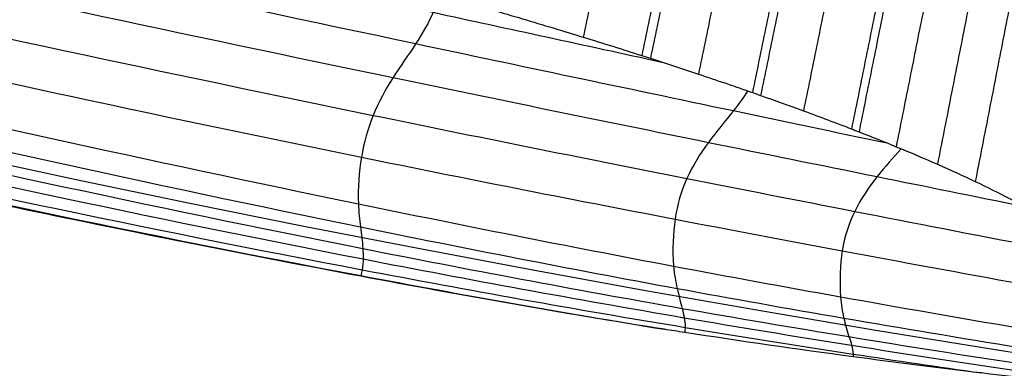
# Model space of a CAD drawing. Header units: millimetres. Extents: x -81 to 429, y -255 to 255.
# Tile 104 of 256: x 123.97 to 136.5, y -234.77 to -230.34. Entities that reach past the tile are written whole.
import ezdxf

# ---------------------------------------------------------------- set-up
doc = ezdxf.new("R2010")
doc.units = ezdxf.units.MM
doc.layers.add('Flora Ø50', color=5, linetype='Continuous', true_color=0x0000ff)

msp = doc.modelspace()

# ---------------------------------------------------------------- linework, layer by layer
at = {"layer": 'Flora Ø50'}
for centre, radius in [((174, -3.648336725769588e-14, 374.1870323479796), 254.9184936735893), ((174, -4.609934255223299e-14, 355.3252660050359), 240.8583496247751), ((174, -5.100499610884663e-14, 345.7028108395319), 240.5053572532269), ((174, -2.842170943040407e-14, 389.9999999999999), 237.4999996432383)]:
    msp.add_circle(centre, radius, dxfattribs=at)
for points, knots in [([(71.36675124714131, -213.8761589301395, 337.8721971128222), (71.88989206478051, -214.1203938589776, 337.8274931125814), (72.38794655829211, -214.3506322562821, 337.7861885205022), (73.59619354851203, -214.9049521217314, 337.6913523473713), (74.9888801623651, -215.5362638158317, 337.5923027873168), (77.61248720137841, -216.6967502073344, 337.4406620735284), (79.46309825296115, -217.4843946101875, 337.3651867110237), (83.1823680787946, -219.0366606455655, 337.2329895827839), (85.72617711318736, -220.0583091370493, 337.1706322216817), (90.87975290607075, -222.040809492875, 337.0836024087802), (93.49241573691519, -223.003150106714, 337.0608335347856), (98.77491268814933, -224.8446749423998, 337.0448687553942), (101.4382150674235, -225.7215212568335, 337.0516878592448), (106.7956421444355, -227.3745054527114, 337.0515458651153), (109.4900687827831, -228.1507357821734, 337.0445823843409), (114.8920958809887, -229.6057700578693, 337.0602063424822), (117.5930117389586, -230.2828334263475, 337.0827807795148), (122.9683744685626, -231.5486855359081, 337.1694583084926), (125.6461055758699, -232.1378890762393, 337.2316548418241), (129.5945146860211, -232.9508443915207, 337.3639279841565), (131.5679742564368, -233.3427133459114, 337.4395171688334), (134.3907556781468, -233.8618375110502, 337.5918749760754), (135.8978429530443, -234.1246739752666, 337.691546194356), (137.2090355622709, -234.3471774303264, 337.7870390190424), (137.7504990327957, -234.4374425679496, 337.8286425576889), (138.3205896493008, -234.530250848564, 337.8736874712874)], [8.294261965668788, 8.294261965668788, 8.294261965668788, 8.294261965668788, 9.958869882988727, 9.958869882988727, 12.44858735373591, 14.93830482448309, 19.91773976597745, 19.91773976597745, 29.87660964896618, 29.87660964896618, 39.83547953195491, 39.83547953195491, 49.79434941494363, 49.79434941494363, 59.75321929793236, 59.75321929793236, 69.7120891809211, 69.7120891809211, 79.67095906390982, 79.67095906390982, 84.65039400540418, 87.14011147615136, 89.62982894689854, 89.62982894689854, 91.29430448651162, 91.29430448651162, 91.29430448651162, 91.29430448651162]), ([(71.23917845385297, -214.0686500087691, 339.3671724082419), (71.74916001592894, -214.3126597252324, 339.3196274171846), (72.23676458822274, -214.5435454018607, 339.2737494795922), (73.42552497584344, -215.1012630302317, 339.1673329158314), (74.80011848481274, -215.7368355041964, 339.0538567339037), (77.40932035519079, -216.9082517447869, 338.8711672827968), (79.26753656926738, -217.7055141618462, 338.7705578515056), (83.01168188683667, -219.276809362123, 338.5903238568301), (85.58648850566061, -220.3118564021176, 338.4988740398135), (90.78083965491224, -222.3073354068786, 338.3599723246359), (93.40272791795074, -223.2692791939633, 338.3155290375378), (98.69597665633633, -225.106649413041, 338.2642995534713), (101.36068162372, -225.979556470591, 338.256914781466), (106.7141811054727, -227.6313703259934, 338.2569573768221), (109.4075451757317, -228.4116873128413, 338.2643850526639), (114.8161038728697, -229.876305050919, 338.3156844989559), (117.5244172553, -230.5589471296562, 338.3601554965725), (122.940771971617, -231.8371344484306, 338.499148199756), (125.6516670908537, -232.4327660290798, 338.5906545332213), (129.6314087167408, -233.2439622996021, 338.7710562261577), (131.6166846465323, -233.6321318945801, 338.8717643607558), (134.4340540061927, -234.1339700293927, 339.0552422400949), (135.9288118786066, -234.3829791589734, 339.1694463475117), (137.2260263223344, -234.591578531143, 339.2766554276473), (137.7592986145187, -234.6753660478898, 339.3228997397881), (138.3184615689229, -234.7608841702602, 339.3708596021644)], [8.290015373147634, 8.290015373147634, 8.290015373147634, 8.290015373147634, 9.958869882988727, 9.958869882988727, 12.44858735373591, 14.93830482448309, 19.91773976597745, 19.91773976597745, 29.87660964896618, 29.87660964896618, 39.83547953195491, 39.83547953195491, 49.79434941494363, 49.79434941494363, 59.75321929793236, 59.75321929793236, 69.7120891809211, 69.7120891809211, 79.67095906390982, 79.67095906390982, 84.65039400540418, 87.14011147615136, 89.62982894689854, 89.62982894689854, 91.29856074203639, 91.29856074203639, 91.29856074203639, 91.29856074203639]), ([(71.11543977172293, -214.2210559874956, 340.466876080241), (71.60804270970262, -214.4615951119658, 340.4204151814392), (72.08192930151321, -214.6909689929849, 340.3756235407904), (73.25046696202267, -215.2515043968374, 340.274043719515), (74.60976474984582, -215.8940504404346, 340.1702969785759), (77.2097289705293, -217.0865350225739, 340.0165703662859), (79.07821320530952, -217.903566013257, 339.9409442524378), (82.84980248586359, -219.5117395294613, 339.7995968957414), (85.45644617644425, -220.5700704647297, 339.719743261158), (90.68508887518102, -222.5914819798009, 339.5876081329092), (93.30937125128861, -223.5562944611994, 339.5390709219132), (98.60524765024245, -225.396148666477, 339.4799169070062), (101.271070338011, -226.2687885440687, 339.4678223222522), (106.6253392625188, -227.9208550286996, 339.4680985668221), (109.3194649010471, -228.7020341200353, 339.4804699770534), (114.7315731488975, -230.1661060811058, 339.5401782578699), (117.4434640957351, -230.8477383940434, 339.5889931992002), (122.9027118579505, -232.1237939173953, 339.7214544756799), (125.6529823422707, -232.7180839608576, 339.8013484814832), (129.6760715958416, -233.5141001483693, 339.9421319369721), (131.6810638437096, -233.8916335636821, 340.0173058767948), (134.5031137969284, -234.3707110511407, 340.1712190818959), (135.989474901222, -234.6052545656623, 340.2755336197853), (137.2718638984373, -234.8000547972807, 340.3778727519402), (137.7930585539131, -234.8773299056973, 340.4230437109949), (138.3360038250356, -234.9558901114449, 340.4699608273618)], [8.296277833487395, 8.296277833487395, 8.296277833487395, 8.296277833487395, 9.958869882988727, 9.958869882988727, 12.44858735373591, 14.93830482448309, 19.91773976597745, 19.91773976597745, 29.87660964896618, 29.87660964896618, 39.83547953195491, 39.83547953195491, 49.79434941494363, 49.79434941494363, 59.75321929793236, 59.75321929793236, 69.7120891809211, 69.7120891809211, 79.67095906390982, 79.67095906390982, 84.65039400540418, 87.14011147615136, 89.62982894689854, 89.62982894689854, 91.29230850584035, 91.29230850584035, 91.29230850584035, 91.29230850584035]), ([(138.353806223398, -235.074005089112, 340.9555281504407), (137.8407117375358, -235.0176877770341, 340.969227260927), (137.3276614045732, -234.9612238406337, 340.9840762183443), (136.8148742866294, -234.9024971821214, 340.9987713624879), (136.6119909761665, -234.8792620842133, 341.0045854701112), (136.4091504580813, -234.8556235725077, 341.0103384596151), (136.2063659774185, -234.8315051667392, 341.0159749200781), (135.6629996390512, -234.7668792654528, 341.0310779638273), (135.119974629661, -234.6987483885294, 341.0453144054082), (134.5775587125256, -234.6262833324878, 341.0579924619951), (133.8571036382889, -234.530032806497, 341.0748318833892), (133.1495879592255, -234.4278436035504, 341.0886589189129), (132.4312362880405, -234.3162493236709, 341.0996814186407), (132.3448540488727, -234.302830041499, 341.1010068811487), (132.258487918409, -234.289301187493, 341.1022897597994), (132.1721385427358, -234.2756648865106, 341.1035311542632), (130.8706882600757, -234.0701397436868, 341.1222413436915), (129.6035577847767, -233.8450797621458, 341.1307778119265), (128.308606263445, -233.6017064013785, 341.1378120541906), (126.9302787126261, -233.3426633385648, 341.1452991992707), (125.5440084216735, -233.067599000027, 341.1516192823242), (122.7970726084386, -232.4970462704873, 341.1641074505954), (121.4172037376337, -232.1975631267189, 341.1703540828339), (120.0486712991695, -231.8880207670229, 341.1767405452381), (117.3061160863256, -231.2676942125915, 341.1895390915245), (114.6013054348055, -230.6048997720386, 341.2019567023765), (111.8844873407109, -229.8798411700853, 341.2085409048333), (109.1792143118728, -229.1578636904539, 341.2150971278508), (106.4822329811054, -228.3794643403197, 341.2163298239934), (103.8067416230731, -227.5540304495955, 341.2162365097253), (101.131319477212, -226.7286179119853, 341.2161431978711), (98.46463167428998, -225.8522389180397, 341.2147237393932), (95.82288939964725, -224.924584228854, 341.2079885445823), (93.16993026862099, -223.9929907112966, 341.2012247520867), (90.5621247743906, -223.0167850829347, 341.1886352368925), (87.9469073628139, -221.9841678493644, 341.1756616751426), (86.64197476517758, -221.4689158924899, 341.1691881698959), (85.33331166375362, -220.9389517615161, 341.1628521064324), (82.74265272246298, -219.8627976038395, 341.1501875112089), (81.44242153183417, -219.3090393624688, 341.1437789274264), (80.15786721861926, -218.7465525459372, 341.1362020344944), (78.9124418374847, -218.2011996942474, 341.1288559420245), (77.70400725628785, -217.6571021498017, 341.1199006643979), (76.47560932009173, -217.0745188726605, 341.1001070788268), (76.43395654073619, -217.0547645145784, 341.0994359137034), (76.39231682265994, -217.0349829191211, 341.0987532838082), (76.35069040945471, -217.0151738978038, 341.0980590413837), (75.69483722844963, -216.7030689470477, 341.087120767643), (75.05312720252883, -216.3893438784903, 341.0734372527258), (74.40408607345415, -216.0635510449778, 341.056810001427), (73.90553491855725, -215.8132981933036, 341.0440380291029), (73.40898726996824, -215.559020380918, 341.0296807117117), (72.91419168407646, -215.3016088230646, 341.0144663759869), (72.74307459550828, -215.2125871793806, 341.0092047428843), (72.57215370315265, -215.1231913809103, 341.0038443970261), (72.40140235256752, -215.0334805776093, 340.9984314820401), (71.94491629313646, -214.7936480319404, 340.9839606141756), (71.4894736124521, -214.5518261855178, 340.96934776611), (71.03407694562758, -214.3098647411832, 340.955880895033)], [11.69625497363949, 11.69625497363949, 11.69625497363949, 11.69625497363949, 13.24532868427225, 13.24532868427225, 13.24532868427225, 13.85820675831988, 13.85820675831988, 13.85820675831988, 15.50046078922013, 15.50046078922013, 15.50046078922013, 17.66955475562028, 17.66955475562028, 17.66955475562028, 17.93184021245, 17.93184021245, 17.93184021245, 21.85418435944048, 21.85418435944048, 21.85418435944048, 26.07146789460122, 26.07146789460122, 30.29069124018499, 30.29069124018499, 30.29069124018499, 38.69933015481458, 38.69933015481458, 38.69933015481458, 47.10628797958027, 47.10628797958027, 47.10628797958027, 55.51303867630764, 55.51303867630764, 55.51303867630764, 63.92111198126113, 63.92111198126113, 63.92111198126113, 68.14001213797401, 68.14001213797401, 72.35691340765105, 72.35691340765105, 72.35691340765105, 76.40152323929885, 76.40152323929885, 76.40152323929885, 76.53983725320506, 76.53983725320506, 76.53983725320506, 78.70708304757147, 78.70708304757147, 78.70708304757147, 80.38107309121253, 80.38107309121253, 80.38107309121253, 80.95995461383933, 80.95995461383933, 80.95995461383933, 82.50754273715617, 82.50754273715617, 82.50754273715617, 82.50754273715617]), ([(71.05517350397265, -214.2865786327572, 340.8418759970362), (71.53815793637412, -214.5248283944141, 340.7994956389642), (72.0045128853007, -214.7532234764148, 340.7594488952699), (73.16425651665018, -215.3164983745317, 340.6707655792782), (74.5194036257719, -215.9654296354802, 340.5847437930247), (77.12022173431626, -217.1740175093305, 340.47167720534), (78.99563391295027, -218.0038753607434, 340.4275176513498), (82.78027424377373, -219.6340331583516, 340.3395697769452), (85.40117488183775, -220.7055598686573, 340.2832000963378), (90.64139509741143, -222.7420826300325, 340.1820449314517), (93.26332196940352, -223.7089133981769, 340.1408373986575), (98.55682175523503, -225.5515461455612, 340.0909482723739), (101.2227101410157, -226.4248877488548, 340.0804847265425), (106.5774535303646, -228.0770942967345, 340.0808911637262), (109.2720257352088, -228.8577232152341, 340.0917614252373), (114.6837300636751, -230.3181511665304, 340.1424765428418), (117.3947944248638, -230.9967830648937, 340.1841034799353), (122.8720573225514, -232.2668688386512, 340.2857432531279), (125.6414763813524, -232.8582866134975, 340.3421714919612), (129.6875594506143, -233.6434630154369, 340.4292462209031), (131.7055182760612, -234.0142974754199, 340.4727093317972), (134.5376038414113, -234.4805119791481, 340.5856334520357), (136.0243310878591, -234.7074100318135, 340.6720947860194), (137.3011870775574, -234.8949639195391, 340.7614621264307), (137.8156788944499, -234.9687937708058, 340.801865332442), (138.3494526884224, -235.0438165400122, 340.8446899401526)], [8.306009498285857, 8.306009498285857, 8.306009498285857, 8.306009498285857, 9.958869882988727, 9.958869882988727, 12.44858735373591, 14.93830482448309, 19.91773976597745, 19.91773976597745, 29.87660964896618, 29.87660964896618, 39.83547953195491, 39.83547953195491, 49.79434941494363, 49.79434941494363, 59.75321929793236, 59.75321929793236, 69.7120891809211, 69.7120891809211, 79.67095906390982, 79.67095906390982, 84.65039400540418, 87.14011147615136, 89.62982894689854, 89.62982894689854, 91.28258285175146, 91.28258285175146, 91.28258285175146, 91.28258285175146]), ([(72.91419168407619, -215.3016088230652, 341.0144663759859), (73.42667255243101, -215.5528722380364, 340.9883721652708), (74.60317525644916, -216.1233806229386, 340.9399490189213), (77.04300436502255, -217.2742418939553, 340.8838398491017), (78.9253815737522, -218.1172197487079, 340.8771855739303), (82.72005996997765, -219.7687723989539, 340.8560939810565), (85.35200467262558, -220.8528241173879, 340.833623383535), (90.59835470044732, -222.9041807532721, 340.7824626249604), (93.21597376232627, -223.8733443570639, 340.7565278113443), (98.50510172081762, -225.7192094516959, 340.7254583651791), (101.1707139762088, -226.5933576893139, 340.7186489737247), (106.5256468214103, -228.2456005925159, 340.7191797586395), (109.2204477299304, -229.0253858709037, 340.7265200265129), (114.6303655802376, -230.4806508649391, 340.7586932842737), (117.3391680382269, -231.1549164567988, 340.7852009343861), (122.8297731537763, -232.4162386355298, 340.8371942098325), (125.6152875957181, -233.0035800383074, 340.8599188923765), (129.6814677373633, -233.7768783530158, 340.8804035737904), (131.7125433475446, -234.1409066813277, 340.886488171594), (134.3687087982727, -234.5625590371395, 340.9422757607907), (135.6522889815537, -234.7521215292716, 340.9903945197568), (136.2063659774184, -234.8315051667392, 341.015974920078)], [10.58821326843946, 10.58821326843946, 10.58821326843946, 10.58821326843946, 12.44858735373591, 14.93830482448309, 19.91773976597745, 19.91773976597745, 29.87660964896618, 29.87660964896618, 39.83547953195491, 39.83547953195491, 49.79434941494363, 49.79434941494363, 59.75321929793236, 59.75321929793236, 69.7120891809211, 69.7120891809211, 79.67095906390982, 79.67095906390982, 84.65039400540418, 87.14011147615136, 88.96397346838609, 88.96397346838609, 88.96397346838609, 88.96397346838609]), ([(76.47560932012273, -217.0745188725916, 341.1001070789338), (77.71985899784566, -217.6545402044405, 341.0939846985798), (78.93632174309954, -218.2018397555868, 341.1023220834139), (82.69308992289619, -219.8449825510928, 341.1174306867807), (85.32877397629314, -220.9344145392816, 341.1148078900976), (90.57588625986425, -222.9921919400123, 341.0941681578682), (93.19091999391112, -223.9623999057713, 341.0783260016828), (98.4773929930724, -225.8096908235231, 341.0595976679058), (101.1427541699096, -226.68417965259, 341.0552365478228), (106.4976704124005, -228.3363988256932, 341.0558244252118), (109.1924598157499, -229.1157436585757, 341.060773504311), (114.6009958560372, -230.5683094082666, 341.0807397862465), (117.3082455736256, -231.2402455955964, 341.0972318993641), (122.8030627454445, -232.4967240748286, 341.1189356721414), (125.5946554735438, -233.0817673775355, 341.1219671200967), (129.5851103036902, -233.8333475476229, 341.1067282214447), (130.8595317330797, -234.0599648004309, 341.0985109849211), (132.1721385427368, -234.2756648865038, 341.1035311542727)], [15.09997193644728, 15.09997193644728, 15.09997193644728, 15.09997193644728, 19.91773976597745, 19.91773976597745, 29.87660964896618, 29.87660964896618, 39.83547953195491, 39.83547953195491, 49.79434941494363, 49.79434941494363, 59.75321929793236, 59.75321929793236, 69.7120891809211, 69.7120891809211, 79.67095906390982, 79.67095906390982, 84.34378801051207, 84.34378801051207, 84.34378801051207, 84.34378801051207]), ([(122.5976441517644, -224.7283239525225, 320.1816844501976), (123.1132514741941, -224.847774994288, 320.1839999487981), (124.2437946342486, -225.1153947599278, 320.2425807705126), (125.3637942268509, -225.3920012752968, 320.4166765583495), (125.9933990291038, -225.5508197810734, 320.5503274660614), (126.0192515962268, -225.557346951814, 320.5558776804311), (126.1702656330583, -225.5955086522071, 320.5886637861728), (126.4452607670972, -225.6653056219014, 320.6515776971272), (126.8669844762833, -225.7734194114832, 320.7591980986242), (127.3104353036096, -225.8883941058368, 320.8853506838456), (127.6038940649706, -225.9653772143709, 320.9776067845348), (127.7802622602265, -226.0119243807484, 321.0357087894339), (127.8103364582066, -226.019871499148, 321.0457103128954), (127.9568087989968, -226.058625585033, 321.0948795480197), (128.2182499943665, -226.1281368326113, 321.1858219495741), (128.6205543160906, -226.2363342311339, 321.3369436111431), (129.0471550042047, -226.3526309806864, 321.5107328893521), (129.3283984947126, -226.4304093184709, 321.6344667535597), (129.5017727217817, -226.4787184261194, 321.7136210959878), (129.5351740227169, -226.4880425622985, 321.7290058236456), (129.8118293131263, -226.5654159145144, 321.857556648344), (130.3252540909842, -226.71103140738, 322.1116761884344), (131.0897271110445, -226.9347477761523, 322.5411450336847), (131.8591223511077, -227.1681396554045, 323.0325211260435), (132.352380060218, -227.3236941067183, 323.3890811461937), (132.6304479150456, -227.413232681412, 323.6028724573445), (132.6671050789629, -227.4250745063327, 323.631321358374), (132.9100166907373, -227.5037987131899, 323.8215977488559), (133.3498637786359, -227.6489463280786, 324.1844437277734), (133.805175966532, -227.8053340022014, 324.6024656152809), (134.0598412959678, -227.8952132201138, 324.852476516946), (134.2790841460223, -227.9728820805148, 325.0696634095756), (134.6728040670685, -228.1152519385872, 325.4790464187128), (135.0440294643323, -228.2561181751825, 325.9081464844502), (135.2704875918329, -228.3445835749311, 326.1858373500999), (135.3020414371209, -228.356968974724, 326.2248998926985), (135.4939186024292, -228.4326493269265, 326.4647190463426), (135.835675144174, -228.5709380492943, 326.9135535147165), (136.3261425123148, -228.7819999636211, 327.6342518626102), (136.8004814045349, -229.0019276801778, 328.4254718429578), (137.085916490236, -229.1460126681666, 328.9704738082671), (137.2429771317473, -229.2291225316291, 329.2925022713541), (137.2650029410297, -229.2408723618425, 329.3382106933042), (137.3320085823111, -229.2769116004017, 329.4789631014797), (137.4417921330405, -229.3369853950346, 329.7155026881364), (137.6077033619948, -229.4319332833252, 330.0969571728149), (137.7814232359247, -229.5372442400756, 330.5303188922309), (137.8891709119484, -229.6067488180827, 330.8232048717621), (137.9565300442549, -229.6516419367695, 331.0145969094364), (137.9717841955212, -229.6619116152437, 331.0585332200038), (138.0219850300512, -229.6960560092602, 331.2051238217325), (138.1047695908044, -229.7537585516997, 331.454908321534), (138.2265451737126, -229.8441887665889, 331.8542978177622), (138.3493065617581, -229.9431994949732, 332.3020359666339), (138.4228830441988, -230.0083243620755, 332.6035888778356), (138.4670916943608, -230.049452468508, 332.7961779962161), (138.476388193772, -230.0582247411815, 332.8373806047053), (138.5101142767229, -230.0905126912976, 332.9894910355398), (138.5657018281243, -230.145910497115, 333.2525501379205), (138.6433462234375, -230.2319261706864, 333.6683401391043), (138.7160790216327, -230.3249703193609, 334.1265782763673), (138.7560753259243, -230.386165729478, 334.4331994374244), (138.7783301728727, -230.4240154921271, 334.6242852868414), (138.7825680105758, -230.4314330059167, 334.6618041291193), (138.7992877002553, -230.4615690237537, 334.81451370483), (138.8257738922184, -230.5141828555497, 335.0822494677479), (138.8572224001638, -230.5955288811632, 335.5005380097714), (138.8786469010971, -230.6838560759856, 335.9610806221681), (138.8841841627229, -230.7425960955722, 336.2744390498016), (138.8849527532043, -230.7780904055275, 336.4667261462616), (138.8849707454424, -230.7843289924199, 336.5006523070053), (138.8847321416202, -230.8007135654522, 336.5900828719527), (138.8836633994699, -230.8258240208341, 336.7279598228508), (138.8798433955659, -230.8620503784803, 336.930030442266), (138.8726718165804, -230.9021694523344, 337.1588313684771), (138.8669854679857, -230.9313887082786, 337.3282011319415), (138.8634161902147, -230.9507742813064, 337.4413801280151), (138.8627940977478, -230.9541429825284, 337.4610837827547), (138.8602020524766, -230.9681706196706, 337.5432790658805), (138.8556496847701, -230.9927359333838, 337.6881864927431), (138.8486460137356, -231.0308779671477, 337.9170381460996), (138.8411254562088, -231.0717304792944, 338.1678458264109), (138.8362000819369, -231.0984613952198, 338.3363124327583), (138.8332327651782, -231.1144455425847, 338.4385739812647), (138.8327229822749, -231.1171983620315, 338.4562380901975), (138.8278744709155, -231.1434443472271, 338.6251463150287), (138.8193052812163, -231.1912075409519, 338.9402867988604), (138.8078876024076, -231.2598535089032, 339.4049783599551), (138.7997007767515, -231.3127265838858, 339.7599080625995), (138.7952895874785, -231.3427343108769, 339.9550968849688), (138.7942777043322, -231.3496974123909, 339.9999999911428)], [88.03021394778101, 88.03021394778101, 88.03021394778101, 88.03021394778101, 89.61309356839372, 91.50379726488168, 91.50379726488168, 91.58481387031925, 91.58481387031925, 91.97735977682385, 92.45092228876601, 92.92448480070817, 93.39804731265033, 93.39804731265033, 93.49552354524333, 93.49552354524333, 93.87328340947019, 94.34851950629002, 94.82375560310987, 95.29899169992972, 95.29899169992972, 95.41260642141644, 95.41260642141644, 96.2414301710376, 97.18386864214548, 98.12630711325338, 99.06874558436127, 99.06874558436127, 99.21241341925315, 99.21241341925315, 100.0240619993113, 100.9793784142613, 101.129115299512, 101.129115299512, 101.9346948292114, 102.8900112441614, 102.8900112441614, 103.0456638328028, 103.0456638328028, 103.841773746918, 104.7935362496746, 105.7452987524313, 106.6970612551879, 106.6970612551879, 106.8541334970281, 106.8541334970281, 107.1797616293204, 107.662462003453, 108.1451623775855, 108.6278627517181, 108.6278627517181, 108.7713936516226, 108.7713936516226, 109.1059602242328, 109.5840576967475, 110.0621551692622, 110.5402526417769, 110.5402526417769, 110.670278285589, 110.670278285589, 111.0199721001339, 111.4996915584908, 111.9794110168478, 112.4591304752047, 112.4591304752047, 112.5762647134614, 112.5762647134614, 112.9357464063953, 113.4123623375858, 113.8889782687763, 114.3655941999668, 114.3655941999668, 114.4698961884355, 114.4698961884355, 114.644545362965, 114.9234965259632, 115.2024476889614, 115.4813988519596, 115.4813988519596, 115.5395942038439, 115.5395942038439, 115.72189336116, 115.9623878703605, 116.2028823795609, 116.4433768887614, 116.4433768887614, 116.493703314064, 116.493703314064, 116.925489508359, 117.4076021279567, 117.8897147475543, 118.0350288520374, 118.0350288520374, 118.0350288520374, 118.0350288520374]), ([(104.1589311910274, -226.4175614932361, 336.3689989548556), (104.1669122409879, -226.3917072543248, 336.2293405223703), (104.1870652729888, -226.3417098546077, 335.9467530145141), (104.2298677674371, -226.2712534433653, 335.5132887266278), (104.2848372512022, -226.2054178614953, 335.074421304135), (104.3296869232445, -226.1640061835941, 334.7770585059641), (104.3545918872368, -226.1434846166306, 334.6245554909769), (104.3553103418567, -226.1428945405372, 334.6201659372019), (104.381088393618, -226.1217914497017, 334.4630204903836), (104.4354868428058, -226.0818563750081, 334.1550825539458), (104.5295684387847, -226.0263916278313, 333.6953713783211), (104.6342530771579, -225.9760295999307, 333.2449035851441), (104.7114207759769, -225.9453458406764, 332.9479097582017), (104.7532036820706, -225.9301599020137, 332.7949472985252), (104.7556129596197, -225.9292890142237, 332.7861533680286), (104.8424349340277, -225.8980756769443, 332.4701877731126), (105.0280851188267, -225.8430059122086, 331.8586637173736), (105.3566039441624, -225.7763851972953, 330.9513428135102), (105.7265087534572, -225.7283325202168, 330.0834125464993), (106.0006770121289, -225.7076864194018, 329.5240270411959), (106.1492256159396, -225.6999057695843, 329.2400576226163), (106.1578106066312, -225.6994675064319, 329.2237103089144), (106.2408606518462, -225.6953375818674, 329.0661847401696), (106.3932731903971, -225.6894077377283, 328.7862635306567), (106.6327226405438, -225.6850189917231, 328.3740068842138), (106.8734256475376, -225.6848539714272, 327.983448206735), (107.0373382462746, -225.6872261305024, 327.7317199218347), (107.1261693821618, -225.6890979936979, 327.5986910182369), (107.1366997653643, -225.6893290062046, 327.5829740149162), (107.235989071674, -225.6915925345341, 327.4352755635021), (107.4166966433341, -225.6970083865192, 327.173999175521), (107.6975642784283, -225.7091051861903, 326.7896141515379), (107.9768485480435, -225.7244971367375, 326.4275478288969), (108.1653575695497, -225.7368850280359, 326.1952988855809), (108.2672457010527, -225.7440604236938, 326.0727165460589), (108.2795382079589, -225.7449338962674, 326.057975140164), (108.4972833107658, -225.7605434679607, 325.7976950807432), (108.9208963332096, -225.7951978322, 325.3177688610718), (109.5929460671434, -225.8624905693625, 324.6338382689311), (110.2851192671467, -225.9429531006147, 324.00105695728), (110.7626621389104, -226.0051094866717, 323.6081699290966), (111.0143486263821, -226.0394121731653, 323.4115236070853), (111.0304363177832, -226.0416113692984, 323.398998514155), (111.172266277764, -226.0610573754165, 323.2889674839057), (111.4258458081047, -226.0966261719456, 323.0976593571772), (111.8129929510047, -226.1533438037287, 322.8220817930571), (112.1947470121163, -226.2113450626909, 322.5649672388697), (112.4495941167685, -226.2510700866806, 322.4011599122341), (112.5847754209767, -226.2724212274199, 322.316465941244), (112.5979379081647, -226.2745030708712, 322.3082421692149), (112.7447206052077, -226.2977516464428, 322.2167913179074), (113.0136718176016, -226.3408893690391, 322.0536028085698), (113.4225685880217, -226.4081079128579, 321.8191570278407), (113.8276952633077, -226.4762434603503, 321.600095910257), (114.0985111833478, -226.5227742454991, 321.4622129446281), (114.2397951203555, -226.5472932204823, 321.3924159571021), (114.2495491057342, -226.5489872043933, 321.3876081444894), (114.5436381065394, -226.6000992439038, 321.2429764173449), (115.1194495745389, -226.7022948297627, 320.9783827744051), (116.001298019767, -226.8652619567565, 320.6294016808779), (116.896623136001, -227.0374367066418, 320.3319124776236), (117.5010577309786, -227.1582437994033, 320.1687792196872), (117.8058111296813, -227.2203341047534, 320.0960821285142), (117.8076118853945, -227.2207010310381, 320.0956529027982), (118.4214762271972, -227.3457975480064, 319.9494468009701), (119.6552311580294, -227.6064462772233, 319.7304932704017), (121.5216379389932, -228.0274538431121, 319.6214943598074), (123.3862664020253, -228.4708591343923, 319.7252688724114), (124.6153473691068, -228.7762640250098, 319.9300682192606), (125.2497113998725, -228.9370452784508, 320.0702573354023), (125.2757522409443, -228.9436508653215, 320.0760709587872), (125.4278267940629, -228.9822586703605, 320.110367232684), (125.7047119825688, -229.0528381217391, 320.1758765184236), (126.1292947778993, -229.1620735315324, 320.2870470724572), (126.5756444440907, -229.2781098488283, 320.416311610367), (126.8709614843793, -229.3557208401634, 320.5102218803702), (127.04842108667, -229.4026206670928, 320.5691781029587), (127.0786685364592, -229.4106239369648, 320.5793168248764), (127.2259220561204, -229.4496320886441, 320.6291122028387), (127.4887299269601, -229.5195706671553, 320.721028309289), (127.8930549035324, -229.6283258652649, 320.8730644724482), (128.3217193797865, -229.7450985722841, 321.0471197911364), (128.6042739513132, -229.823118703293, 321.1705793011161), (128.7784522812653, -229.8715585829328, 321.2494408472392), (128.8119982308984, -229.8809046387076, 321.2647606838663), (129.0897626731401, -229.9584310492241, 321.3927010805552), (129.604943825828, -230.1041448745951, 321.6449734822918), (130.372384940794, -230.3278168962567, 322.0697405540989), (131.1452658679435, -230.5611259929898, 322.5551514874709), (131.6412491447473, -230.7167287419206, 322.907771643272), (131.9210192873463, -230.8063490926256, 323.1195932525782), (131.9579033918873, -230.8182025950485, 323.1477886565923), (132.202338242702, -230.8970088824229, 323.3364144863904), (132.6458244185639, -231.0426305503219, 323.6972223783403), (133.1057729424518, -231.1995966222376, 324.1125990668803), (133.3626415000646, -231.2896218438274, 324.3604897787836), (133.5837239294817, -231.3673910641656, 324.5757604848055), (133.9815184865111, -231.5101706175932, 324.982176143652), (134.3573098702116, -231.6514566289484, 325.4078067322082), (134.5862587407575, -231.7400068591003, 325.6826775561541), (134.6181554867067, -231.7524002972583, 325.7213281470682), (134.8120816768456, -231.8281029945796, 325.9585174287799), (135.1577786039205, -231.9663862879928, 326.4021281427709), (135.6547292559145, -232.1774558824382, 327.1144357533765), (136.1366539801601, -232.3974947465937, 327.8966285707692), (136.427524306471, -232.541708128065, 328.4356417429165), (136.5879332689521, -232.624916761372, 328.754202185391), (136.6104303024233, -232.6366772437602, 328.799404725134), (136.6788804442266, -232.6727418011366, 328.9385686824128), (136.7911262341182, -232.7328690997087, 329.1724854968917), (136.9611897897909, -232.827977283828, 329.5499946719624), (137.1398571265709, -232.9335805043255, 329.9793465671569), (137.2511081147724, -233.0033526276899, 330.2698150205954), (137.320831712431, -233.0484481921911, 330.459727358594), (137.3366223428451, -233.0587596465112, 330.5033045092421), (137.3885921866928, -233.0930278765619, 330.6486327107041), (137.4744404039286, -233.1509638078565, 330.8963488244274), (137.6013373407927, -233.2418551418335, 331.2927621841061), (137.7301259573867, -233.3414777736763, 331.7375323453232), (137.8079575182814, -233.4070863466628, 332.0374144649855), (137.8549613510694, -233.4485073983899, 332.2287597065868), (137.8648550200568, -233.4573368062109, 332.2696631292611), (137.9007835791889, -233.4898162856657, 332.4205478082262), (137.9602363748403, -233.5455257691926, 332.6813029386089), (138.0442734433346, -233.6319628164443, 333.0928035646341), (138.124576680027, -233.725376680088, 333.5453979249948), (138.169877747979, -233.7867327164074, 333.8476596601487), (138.1955194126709, -233.8246340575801, 334.0357321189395), (138.2004221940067, -233.8320592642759, 334.0726464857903), (138.2198521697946, -233.8622112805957, 334.2228126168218), (138.2511411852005, -233.9147769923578, 334.4860383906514), (138.2905096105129, -233.9956339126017, 334.8951923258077), (138.320711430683, -234.0845399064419, 335.3501298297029), (138.3319568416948, -234.1446719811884, 335.6652880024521), (138.3362036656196, -234.1811309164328, 335.8596276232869), (138.3368285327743, -234.1874248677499, 335.8933095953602), (138.3381997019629, -234.2037028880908, 335.9807424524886), (138.3396124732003, -234.2286616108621, 336.1157059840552), (138.3397698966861, -234.2649163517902, 336.3147250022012), (138.3367393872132, -234.3059611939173, 336.5450164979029), (138.3341818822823, -234.3368403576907, 336.720730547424), (138.3326555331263, -234.3576578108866, 336.8402162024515), (138.3323903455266, -234.3612494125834, 336.8608752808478), (138.3312913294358, -234.3760842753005, 336.9463932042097), (138.3293420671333, -234.4021225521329, 337.0975254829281), (138.3264725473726, -234.4427938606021, 337.3375621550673), (138.3234497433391, -234.4866394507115, 337.6022681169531), (138.3215547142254, -234.5155248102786, 337.7811492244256), (138.3204156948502, -234.5328574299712, 337.890070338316), (138.3202254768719, -234.5358384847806, 337.9088532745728), (138.3184684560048, -234.5642250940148, 338.0881569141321), (138.3161984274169, -234.6152534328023, 338.4177771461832), (138.3158079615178, -234.6863380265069, 338.8876215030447), (138.3178217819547, -234.7549515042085, 339.3369466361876), (138.3205283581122, -234.7990716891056, 339.6107537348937), (138.3222587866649, -234.8223507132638, 339.7497962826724), (138.3223730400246, -234.8238624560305, 339.7588021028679), (138.3239943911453, -234.8449811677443, 339.8842752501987), (138.3277036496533, -234.8850456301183, 340.1138810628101), (138.3341425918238, -234.9445504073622, 340.4225450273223), (138.3428581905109, -235.0037513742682, 340.6893116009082), (138.3491335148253, -235.0408566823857, 340.8350001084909), (138.3518917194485, -235.0600252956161, 340.9052848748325), (138.3519862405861, -235.0606859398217, 340.9077009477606), (138.3526826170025, -235.0655822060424, 340.9255610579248), (138.3532593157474, -235.0697992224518, 340.9406865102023), (138.353806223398, -235.074005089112, 340.9555281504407)], [61.12374545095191, 61.12374545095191, 61.12374545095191, 61.12374545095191, 61.60095786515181, 62.07817027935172, 62.55538269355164, 63.01886372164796, 63.01886372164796, 63.03259510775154, 63.03259510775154, 63.51028765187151, 63.98798019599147, 64.46567274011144, 64.91590314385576, 64.91590314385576, 64.9433652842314, 64.9433652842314, 65.9025849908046, 66.86180469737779, 67.82102440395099, 68.72497672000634, 68.72497672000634, 68.78024411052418, 68.78024411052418, 69.25800910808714, 69.73577410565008, 70.21353910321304, 70.63481512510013, 70.63481512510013, 70.691304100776, 70.691304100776, 71.16605558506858, 71.64080706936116, 72.11555855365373, 72.53315523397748, 72.53315523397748, 72.59031003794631, 72.59031003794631, 73.54340375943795, 74.4964974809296, 75.44959120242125, 76.3418467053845, 76.3418467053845, 76.40268492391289, 76.40268492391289, 76.87747120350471, 77.35225748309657, 77.82704376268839, 78.25564628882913, 78.25564628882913, 78.30183004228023, 78.30183004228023, 78.77015505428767, 79.2384800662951, 79.70680507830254, 80.14281537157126, 80.14281537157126, 80.17513009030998, 80.17513009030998, 81.11659318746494, 82.05805628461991, 82.99951938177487, 83.93541965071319, 83.93541965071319, 83.94098247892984, 83.94098247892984, 85.8316861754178, 87.72238987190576, 89.61309356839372, 91.50379726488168, 91.50379726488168, 91.58481387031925, 91.58481387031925, 91.97735977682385, 92.45092228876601, 92.92448480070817, 93.39804731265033, 93.39804731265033, 93.49552354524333, 93.49552354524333, 93.87328340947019, 94.34851950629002, 94.82375560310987, 95.29899169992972, 95.29899169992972, 95.41260642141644, 95.41260642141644, 96.2414301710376, 97.18386864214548, 98.12630711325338, 99.06874558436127, 99.06874558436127, 99.21241341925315, 99.21241341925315, 100.0240619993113, 100.9793784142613, 101.129115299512, 101.129115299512, 101.9346948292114, 102.8900112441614, 102.8900112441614, 103.0456638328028, 103.0456638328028, 103.841773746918, 104.7935362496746, 105.7452987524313, 106.6970612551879, 106.6970612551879, 106.8541334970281, 106.8541334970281, 107.1797616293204, 107.662462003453, 108.1451623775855, 108.6278627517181, 108.6278627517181, 108.7713936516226, 108.7713936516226, 109.1059602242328, 109.5840576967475, 110.0621551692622, 110.5402526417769, 110.5402526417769, 110.670278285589, 110.670278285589, 111.0199721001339, 111.4996915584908, 111.9794110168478, 112.4591304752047, 112.4591304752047, 112.5762647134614, 112.5762647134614, 112.9357464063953, 113.4123623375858, 113.8889782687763, 114.3655941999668, 114.3655941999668, 114.4698961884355, 114.4698961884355, 114.644545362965, 114.9234965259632, 115.2024476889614, 115.4813988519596, 115.4813988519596, 115.5395942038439, 115.5395942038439, 115.72189336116, 115.9623878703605, 116.2028823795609, 116.4433768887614, 116.4433768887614, 116.493703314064, 116.493703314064, 116.925489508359, 117.4076021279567, 117.8897147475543, 118.3718273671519, 118.3718273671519, 118.4053562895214, 118.4053562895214, 118.84080619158, 119.309785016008, 119.778763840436, 120.2477426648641, 120.2477426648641, 120.2644958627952, 120.2644958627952, 120.3719936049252, 120.3719936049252, 120.3719936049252, 120.3719936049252]), ([(106.5114641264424, -225.6874324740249, 328.5838498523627), (108.5699745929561, -226.2970577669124, 328.5854614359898), (110.6321657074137, -226.8685448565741, 328.5896033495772), (115.3976984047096, -228.1114176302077, 328.6033202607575), (118.0915017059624, -228.7557818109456, 328.6144782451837), (123.4379418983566, -229.9647126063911, 328.670731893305), (126.090834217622, -230.5293825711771, 328.7159252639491), (130.0350481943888, -231.3480055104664, 328.8226343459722), (132.0016002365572, -231.7508690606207, 328.8859063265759), (134.7179415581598, -232.3014096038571, 328.9975321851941), (136.1052839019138, -232.5816320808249, 329.0613722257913), (136.7519599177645, -232.7121641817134, 329.0924516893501)], [52.18269833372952, 52.18269833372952, 52.18269833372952, 52.18269833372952, 59.75321929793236, 59.75321929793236, 69.7120891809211, 69.7120891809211, 79.67095906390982, 79.67095906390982, 84.65039400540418, 87.14011147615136, 89.16270842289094, 89.16270842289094, 89.16270842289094, 89.16270842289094]), ([(108.5811218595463, -225.7679273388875, 325.7059751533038), (110.0041881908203, -226.1727885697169, 325.7074549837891), (111.4292215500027, -226.5602299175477, 325.7099255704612), (115.5740425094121, -227.6396346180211, 325.7211112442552), (118.2852602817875, -228.286406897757, 325.7338636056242), (123.6794088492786, -229.5078799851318, 325.8100172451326), (126.3592945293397, -230.0819805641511, 325.8734229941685), (130.3347309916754, -230.9240920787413, 326.010519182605), (132.2539122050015, -231.3282367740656, 326.0873603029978), (134.3343350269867, -231.7654351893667, 326.1818646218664), (135.0071163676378, -231.9068434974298, 326.2131976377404)], [54.53301136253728, 54.53301136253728, 54.53301136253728, 54.53301136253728, 59.75321929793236, 59.75321929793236, 69.7120891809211, 69.7120891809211, 79.67095906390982, 79.67095906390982, 84.65039400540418, 86.90966649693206, 86.90966649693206, 86.90966649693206, 86.90966649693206]), ([(105.1650460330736, -225.8164405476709, 331.4872257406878), (107.6149473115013, -226.5606084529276, 331.4876450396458), (110.0708004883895, -227.2504968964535, 331.4908224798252), (115.2140946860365, -228.5994286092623, 331.4988461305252), (117.8971048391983, -229.2473645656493, 331.5036622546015), (123.2146970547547, -230.456917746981, 331.5360709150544), (125.8518027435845, -231.0191396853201, 331.5638045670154), (129.7747382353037, -231.8233853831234, 331.6494091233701), (131.7326041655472, -232.2166696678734, 331.7034103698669), (134.566653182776, -232.7719489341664, 331.8160759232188), (136.097781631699, -233.0681228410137, 331.8890184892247), (137.1924827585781, -233.2788231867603, 331.9453662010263), (137.4883705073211, -233.3356811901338, 331.9609886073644), (137.7918661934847, -233.3938880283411, 331.9775062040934)], [50.71786139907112, 50.71786139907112, 50.71786139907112, 50.71786139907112, 59.75321929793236, 59.75321929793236, 69.7120891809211, 69.7120891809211, 79.67095906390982, 79.67095906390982, 84.65039400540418, 87.14011147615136, 89.62982894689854, 89.62982894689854, 90.5294055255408, 90.5294055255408, 90.5294055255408, 90.5294055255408]), ([(104.3942587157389, -226.1126698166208, 334.3913300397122), (107.0422311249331, -226.9275225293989, 334.3908015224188), (109.700212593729, -227.6820836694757, 334.3799068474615), (115.04615059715, -229.0980014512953, 334.3663180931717), (117.7325867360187, -229.7571824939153, 334.3633504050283), (123.0582664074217, -230.9850247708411, 334.3789993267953), (125.7013340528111, -231.5544941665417, 334.3972944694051), (129.6249416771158, -232.3532910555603, 334.4606854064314), (131.5849395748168, -232.7404978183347, 334.5014212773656), (134.4102809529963, -233.2744512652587, 334.6064974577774), (135.9303264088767, -233.5544741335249, 334.6815582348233), (137.2254256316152, -233.7903631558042, 334.7539851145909), (137.7402142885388, -233.8835070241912, 334.7846868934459), (138.2819358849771, -233.9806090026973, 334.8196560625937)], [49.95503888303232, 49.95503888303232, 49.95503888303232, 49.95503888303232, 59.75321929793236, 59.75321929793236, 69.7120891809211, 69.7120891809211, 79.67095906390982, 79.67095906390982, 84.65039400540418, 87.14011147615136, 89.62982894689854, 89.62982894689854, 91.1892410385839, 91.1892410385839, 91.1892410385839, 91.1892410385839]), ([(111.789479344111, -226.1501933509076, 322.840893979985), (112.1902858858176, -226.2581420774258, 322.8432149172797), (112.5913373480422, -226.3648698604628, 322.8458451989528), (115.7166693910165, -227.1867186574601, 322.8690333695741), (118.4368237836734, -227.8439197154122, 322.9056032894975), (123.8645622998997, -229.0852611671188, 323.005319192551), (126.5632964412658, -229.667529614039, 323.0679745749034), (130.1910080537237, -230.4537692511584, 323.2037596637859), (131.1509811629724, -230.6621138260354, 323.2446756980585), (132.1399734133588, -230.8771005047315, 323.289678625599)], [58.28617695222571, 58.28617695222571, 58.28617695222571, 58.28617695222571, 59.75321929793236, 59.75321929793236, 69.7120891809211, 69.7120891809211, 79.67095906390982, 79.67095906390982, 83.26375666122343, 83.26375666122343, 83.26375666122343, 83.26375666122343]), ([(129.302253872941, -230.0188111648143, 321.498845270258), (129.2986295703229, -230.0330299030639, 321.6071375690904), (129.2790509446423, -230.107511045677, 322.1697880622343), (129.2551813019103, -230.182237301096, 322.713367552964), (129.1773413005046, -230.3714931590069, 324.0765464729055), (129.0998510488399, -230.5054563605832, 325.0238685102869), (128.9193199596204, -230.7813201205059, 326.9057723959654), (128.8160771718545, -230.9239434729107, 327.8451058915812), (128.6245432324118, -231.2263189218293, 329.7290234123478), (128.5362563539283, -231.3862452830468, 330.6745482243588), (128.3979297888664, -231.7243616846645, 332.5672003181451), (128.3482809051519, -231.9012743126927, 333.5071858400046), (128.2858640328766, -232.2727765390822, 335.3719243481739), (128.2711673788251, -232.4743573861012, 336.3309866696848), (128.2819837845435, -232.7826102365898, 337.8142620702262), (128.3042599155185, -232.9762164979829, 338.7451384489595), (128.3288090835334, -233.1592109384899, 339.5391503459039), (128.3381582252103, -233.2935366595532, 340.0732310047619), (128.3416134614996, -233.3810830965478, 340.40563218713), (128.3321906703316, -233.4937884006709, 340.794079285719), (128.3164666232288, -233.5703454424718, 341.0397902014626), (128.3093207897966, -233.5988987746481, 341.1290565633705), (128.3086062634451, -233.6017064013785, 341.1378120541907)], [4.878499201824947, 4.878499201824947, 4.878499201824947, 4.878499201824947, 5.294125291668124, 7.058833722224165, 7.058833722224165, 10.58825058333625, 10.58825058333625, 14.11766744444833, 14.11766744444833, 17.64708430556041, 17.64708430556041, 21.17650116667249, 21.17650116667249, 24.70591802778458, 24.70591802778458, 26.47062645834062, 28.23533488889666, 28.23533488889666, 29.11768910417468, 30.0000433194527, 30.44122042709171, 30.4890959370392, 30.4890959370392, 30.4890959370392, 30.4890959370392]), ([(133.233097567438, -231.2443876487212, 324.2366005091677), (133.1813571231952, -231.3257485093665, 324.8625755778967), (133.119324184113, -231.4096442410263, 325.4950483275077), (132.9509779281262, -231.6230476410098, 327.0553581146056), (132.8375587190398, -231.7558450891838, 327.9842277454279), (132.628644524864, -232.0414574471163, 329.8516040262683), (132.5330699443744, -232.1946431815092, 330.7922248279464), (132.386423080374, -232.5214858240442, 332.6777060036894), (132.3360329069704, -232.6931223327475, 333.6106086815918), (132.2818520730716, -233.0577963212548, 335.4532322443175), (132.2736995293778, -233.2655458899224, 336.4331548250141), (132.2975924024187, -233.5755476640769, 338.006279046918), (132.3323059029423, -233.7604491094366, 338.9713445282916), (132.378681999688, -233.9286793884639, 339.7379673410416), (132.4091143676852, -234.0497271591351, 340.2214027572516), (132.4279663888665, -234.128047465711, 340.5132061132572), (132.4382936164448, -234.2277049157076, 340.8379144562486), (132.4340133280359, -234.2935990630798, 341.034164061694), (132.4312362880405, -234.316249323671, 341.0996814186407)], [8.20104237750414, 8.20104237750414, 8.20104237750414, 8.20104237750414, 10.58825058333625, 10.58825058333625, 14.11766744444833, 14.11766744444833, 17.64708430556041, 17.64708430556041, 21.17650116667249, 21.17650116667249, 24.70591802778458, 24.70591802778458, 26.47062645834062, 28.23533488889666, 28.23533488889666, 29.11768910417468, 30.0000433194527, 30.43025194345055, 30.43025194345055, 30.43025194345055, 30.43025194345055]), ([(135.1869995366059, -231.9805309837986, 326.4545399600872), (135.0881908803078, -232.0919272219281, 327.3037644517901), (134.9806508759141, -232.2086869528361, 328.1525817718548), (134.7719765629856, -232.4709920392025, 329.9376663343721), (134.672186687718, -232.6186333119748, 330.8774801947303), (134.5181716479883, -232.9345316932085, 332.7629765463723), (134.4647569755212, -233.1004818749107, 333.6943527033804), (134.4094923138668, -233.4549437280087, 335.5299035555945), (134.4021232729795, -233.6614915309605, 336.5206244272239), (134.4209580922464, -233.9632383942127, 338.1363098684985), (134.4514738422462, -234.1379640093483, 339.1176625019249), (134.4983834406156, -234.2948037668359, 339.8717992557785), (134.5337300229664, -234.4067914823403, 340.3311882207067), (134.5573553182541, -234.4787433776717, 340.6024472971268), (134.5749223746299, -234.5623290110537, 340.8710557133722), (134.5774340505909, -234.6141242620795, 341.0230400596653), (134.5775587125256, -234.6262833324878, 341.0579924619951)], [10.88245736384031, 10.88245736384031, 10.88245736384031, 10.88245736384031, 14.11766744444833, 14.11766744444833, 17.64708430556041, 17.64708430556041, 21.17650116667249, 21.17650116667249, 24.70591802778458, 24.70591802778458, 26.47062645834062, 28.23533488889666, 28.23533488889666, 29.11768910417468, 30.0000433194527, 30.26101660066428, 30.26101660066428, 30.26101660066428, 30.26101660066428])]:
    msp.add_open_spline(points, degree=3, knots=knots, dxfattribs=at)
for points in [[(132.5022162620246, -224.0876475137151, 323.4731558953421), (131.1404481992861, -230.5611418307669, 322.5624047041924)], [(133.2403325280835, -224.3094460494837, 324.0147398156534), (131.8840118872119, -230.794494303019, 323.0915739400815)], [(133.3500629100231, -224.3431167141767, 324.1010382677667), (131.9946633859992, -230.8300540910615, 323.1761556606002)], [(133.9541300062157, -224.5320924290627, 324.6053758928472), (132.6056574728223, -231.0305966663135, 323.6725529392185)], [(134.6317731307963, -224.7523631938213, 325.2363703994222), (133.2928765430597, -231.2652159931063, 324.293464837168)], [(134.7349043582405, -224.7867559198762, 325.3390978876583), (133.397294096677, -231.3018114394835, 324.3942314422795)], [(135.2726975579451, -224.9703346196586, 325.9066928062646), (133.9430871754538, -231.4977168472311, 324.9516382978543)], [(135.87325721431, -225.1851686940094, 326.6129163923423), (134.5541818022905, -231.7276005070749, 325.6441667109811)], [(135.9674391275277, -225.2199586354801, 326.7315999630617), (134.6498704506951, -231.7647808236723, 325.7601184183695)], [(136.4317211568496, -225.3966028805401, 327.3530940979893), (135.1220253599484, -231.9537343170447, 326.3662687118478)], [(136.9468348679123, -225.6044780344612, 328.1254692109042), (135.6474494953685, -232.1769224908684, 327.1192383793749)], [(137.4169039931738, -225.8083672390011, 328.9271265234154), (136.1290507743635, -232.3968749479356, 327.9010163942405)]]:
    msp.add_open_spline(points, degree=1, dxfattribs=at)

doc.saveas('drawing.dxf')
